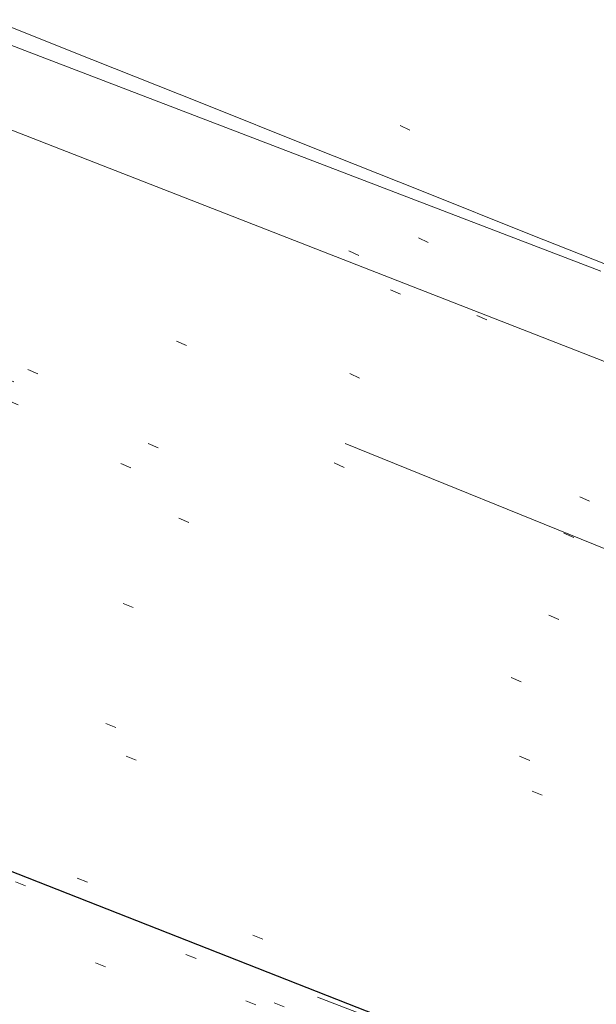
# Model space of a CAD drawing. Extents: x 413123 to 1465301, y 377724 to 504150.
# Tile 7 of 256: x 1463138.71 to 1463143.99, y 433252.07 to 433261.09. Entities that reach past the tile are written whole.
import ezdxf

# ---------------------------------------------------------------- set-up
doc = ezdxf.new("R2010")
doc.units = 0
doc.header["$MEASUREMENT"] = 0
for name, pattern in [('DGN Style 1', [8.732639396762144, 0.01453018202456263, -8.71810921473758]), ('DGN Style 3', [20.34225483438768, 14.53018202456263, -5.812072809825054]), ('DGN Style 5', [10.171127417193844, 4.35905460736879, -5.812072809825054]), ('ohcombex', [0])]:
    doc.linetypes.add(name, pattern=pattern)
for name, color, linetype, lineweight in [('DR_X_Text', 7, 'Continuous', 0), ('DT_X_Contour_Minor', 136, 'DGN Style 3', 0), ('DT_X_Terrain_Ground_Line', 92, 'DGN Style 3', 13), ('PV_X_Curb', 120, 'DGN Style 1', 0), ('PV_X_EOP', 7, 'DGN Style 3', 0), ('PV_X_Walk', 120, 'DGN Style 5', 0), ('UT_X_Overhead_Combined', 30, 'ohcombex', 0)]:
    doc.layers.add(name, color=color, linetype=linetype, lineweight=lineweight)
doc.layers.add('SV_Observation (Construction)', color=97, linetype='DGN Style 1', lineweight=0, transparency=0.9)
doc.layers.add('SV_Setup (Construction)', color=4, linetype='Continuous', lineweight=30, transparency=0.9)
doc.styles.add('X_Straight-Normal LS 0.50_0', font='calibril.ttf')
doc.dimstyles.new('X_Dec-0  Masked  Straight', dxfattribs={"dimtxt": 0.13999972, "dimasz": 0.13999972, "dimexe": 0.06999986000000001, "dimexo": 0.06999986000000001, "dimgap": 0.06999986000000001, "dimtad": 1, "dimdec": 0, "dimzin": 3, "dimdsep": 46, "dimtxsty": 'X_Straight-Normal LS 0.50_0', "dimcen": 0, "dimclrd": 7, "dimclre": 7, "dimaunit": 1, "dimadec": 4, "dimazin": 2, "dimtfac": 1, "dimtdec": 0, "dimtofl": 0, "dimtmove": 1, "dimatfit": 1, "dimfxl": 1, "dimtolj": 1, "dimtzin": 3, "dimlwd": 0, "dimlwe": 0, "dimarcsym": 0})

# ---------------------------------------------------------------- blocks, each defined once
blk = doc.blocks.new('*U5554', base_point=(1463158.719041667, 433438.2508333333, 579.5851666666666))
at = {"layer": 'DT_X_Contour_Minor', "elevation": 570.9999999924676, "flags": 128}
blk.add_lwpolyline([(1463009.796472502, 433261.168875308), (1463011.78215817, 433264.6803894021), (1463012.18799321, 433265.3971872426), (1463012.554490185, 433266.042646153), (1463012.881649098, 433266.6167661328), (1463013.169469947, 433267.1195471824), (1463014.420845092, 433269.2994012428), (1463019.893459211, 433272.9254937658), (1463020.153204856, 433274.935593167), (1463020.202159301, 433275.3127671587), (1463020.237703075, 433275.5828179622), (1463020.259836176, 433275.7457455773), (1463020.268558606, 433275.801550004), (1463020.273937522, 433275.8075308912), (1463020.286973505, 433275.8255635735), (1463020.322047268, 433275.8751759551), (1463020.37915881, 433275.9563680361), (1463020.458308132, 433276.0691398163), (1463020.698756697, 433276.4119708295), (1463020.868266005, 433276.5477448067), (1463021.196457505, 433276.6979434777), (1463021.683331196, 433276.862566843), (1463022.32888708, 433277.0416149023), (1463024.261945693, 433277.5383093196), (1463024.897747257, 433277.7013984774), (1463025.355357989, 433277.8181451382), (1463025.634777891, 433277.8885493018), (1463025.73600696, 433277.9126109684), (1463025.792630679, 433277.9167662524), (1463025.810514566, 433277.9236829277), (1463025.952399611, 433278.0738978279), (1463026.370390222, 433278.5215782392), (1463027.064486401, 433279.2667241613), (1463028.034688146, 433280.3093355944), (1463033.206542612, 433285.8689418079), (1463036.811969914, 433288.1031858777), (1463037.519382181, 433288.5539021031), (1463038.096435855, 433288.9485176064), (1463038.543130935, 433289.2870323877), (1463038.85946742, 433289.5694464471), (1463039.529219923, 433290.2477496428), (1463039.763360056, 433290.4733799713), (1463039.963466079, 433290.6415435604), (1463040.129537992, 433290.7522404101), (1463040.261575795, 433290.8054705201), (1463040.568297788, 433290.8707951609), (1463040.712714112, 433290.8856973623), (1463040.915921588, 433290.8814104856), (1463041.177920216, 433290.8579345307), (1463041.498709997, 433290.8152694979), (1463043.132908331, 433290.5713914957), (1463043.812184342, 433291.1962678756), (1463043.979676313, 433291.3734929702), (1463044.191033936, 433291.6373640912), (1463044.446257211, 433291.9878812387), (1463044.745346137, 433292.4250444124), (1463046.243447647, 433294.6673132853), (1463047.752313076, 433294.8105423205), (1463048.054738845, 433294.8353149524), (1463048.315359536, 433294.848248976), (1463048.534175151, 433294.8493443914), (1463048.71118569, 433294.8386011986), (1463049.127473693, 433294.794167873), (1463049.408280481, 433294.7356881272), (1463049.938484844, 433294.5935738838), (1463050.718086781, 433294.3678251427), (1463051.747086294, 433294.0584419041), (1463057.131011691, 433292.4195062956), (1463057.385113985, 433292.3253271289), (1463057.433293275, 433292.3074966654), (1463057.468930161, 433292.2943677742), (1463057.492024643, 433292.2859404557), (1463057.502576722, 433292.2822147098), (1463057.513992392, 433292.2785481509), (1463057.714762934, 433292.2018868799), (1463058.308512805, 433291.974652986), (1463059.295242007, 433291.5968464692), (1463060.674950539, 433291.0684673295), (1463064.878145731, 433289.4586927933), (1463066.328404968, 433288.9036778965), (1463067.526786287, 433288.4459641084), (1463068.473289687, 433288.0855514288), (1463069.167915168, 433287.8224398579), (1463070.684412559, 433287.2505438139), (1463071.409318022, 433286.9757210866), (1463072.446661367, 433286.5801749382), (1463073.796442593, 433286.0639053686), (1463075.458661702, 433285.4269123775), (1463080.307829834, 433283.5672998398), (1463082.112742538, 433282.8765559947), (1463083.890604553, 433282.1990338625), (1463085.641415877, 433281.5347334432), (1463087.365176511, 433280.8836547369), (1463091.925803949, 433279.1650738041), (1463093.522109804, 433278.5610658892), (1463094.89055679, 433278.0379778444), (1463096.031144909, 433277.5958096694), (1463096.943874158, 433277.2345613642), (1463099.074007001, 433276.3791257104), (1463100.004027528, 433276.0082480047), (1463101.196489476, 433275.5371916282), (1463102.651392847, 433274.9659565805), (1463104.36873764, 433274.294542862), (1463109.298245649, 433272.3705347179), (1463111.0014606, 433271.7017367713), (1463112.413974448, 433271.1383490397), (1463113.535787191, 433270.680371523), (1463114.366898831, 433270.3278042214), (1463116.195595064, 433269.5281717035), (1463116.827831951, 433269.2529667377), (1463117.353020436, 433269.0270762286), (1463117.771160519, 433268.8505001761), (1463118.0822522, 433268.7232385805), (1463118.769098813, 433268.449626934), (1463119.233134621, 433268.2659624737), (1463120.110107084, 433267.9201778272), (1463121.400016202, 433267.4122729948), (1463123.102861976, 433266.7422479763), (1463128.194366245, 433264.7393543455), (1463129.906589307, 433264.0691726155), (1463131.22463029, 433263.5607976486), (1463132.148489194, 433263.2142294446), (1463132.67816602, 433263.0294680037), (1463133.565061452, 433262.7525131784), (1463134.136427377, 433262.5542813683), (1463135.185353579, 433262.1673020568), (1463136.711840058, 433261.5915752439), (1463138.715886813, 433260.8271009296), (1463149.18241232, 433256.819143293)], dxfattribs=at)

msp = doc.modelspace()

# ---------------------------------------------------------------- linework, layer by layer
at = {"layer": 'PV_X_Curb'}
for points, knots in [([(1463034.114341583, 433358.5354235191, 570.967442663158), (1463034.382762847, 433357.8525596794, 570.9829174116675), (1463034.902669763, 433356.6746703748, 570.9791408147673), (1463036.322057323, 433354.5205973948, 570.6849760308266), (1463037.748960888, 433352.2020754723, 570.6878951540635), (1463040.018756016, 433349.1857511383, 570.9427811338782), (1463042.639031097, 433346.7780487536, 570.7955674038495), (1463044.970687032, 433345.5933757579, 570.8824061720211), (1463045.921303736, 433345.2188641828, 570.878208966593), (1463051.106075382, 433343.1762354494, 570.8553169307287), (1463056.290847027, 433341.1336067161, 570.8324248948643), (1463061.475618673, 433339.0909779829, 570.809532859), (1463062.018547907, 433338.9041474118, 570.7725412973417), (1463062.561477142, 433338.7173168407, 570.7355497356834), (1463063.104406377, 433338.5304862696, 570.6985581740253), (1463069.657625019, 433335.9461940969, 570.7210719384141), (1463076.21084366, 433333.3619019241, 570.7435857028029), (1463082.764062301, 433330.7776097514, 570.7660994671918), (1463087.246478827, 433329.0023655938, 570.8028168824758), (1463091.728895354, 433327.2271214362, 570.8395342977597), (1463096.211311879, 433325.4518772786, 570.8762517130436), (1463096.878442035, 433325.1897515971, 570.9638925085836), (1463097.545572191, 433324.9276259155, 571.0515333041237), (1463098.212702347, 433324.6655002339, 571.1391740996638), (1463104.831686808, 433322.094946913, 571.1640382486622), (1463111.45067127, 433319.524393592, 571.1889023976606), (1463118.069655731, 433316.953840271, 571.2137665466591), (1463125.957183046, 433313.9138789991, 571.1851535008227), (1463133.844710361, 433310.8739177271, 571.1565404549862), (1463141.732237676, 433307.8339564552, 571.1279274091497), (1463145.767175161, 433306.241790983, 571.1313455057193), (1463149.802112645, 433304.6496255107, 571.134763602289), (1463153.83705013, 433303.0574600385, 571.1381816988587), (1463154.355066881, 433302.8054079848, 571.0924572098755), (1463154.873083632, 433302.5533559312, 571.0467327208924), (1463155.391100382, 433302.3013038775, 571.0010082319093), (1463159.740180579, 433300.5574304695, 571.007755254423), (1463164.089260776, 433298.8135570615, 571.0145022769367), (1463168.438340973, 433297.0696836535, 571.0212492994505), (1463173.76020955, 433294.9893866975, 571.0517121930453), (1463179.082078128, 433292.9090897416, 571.0821750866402), (1463184.403946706, 433290.8287927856, 571.1126379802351), (1463184.927832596, 433290.6024130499, 571.183469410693), (1463185.451718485, 433290.3760333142, 571.254300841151), (1463185.975604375, 433290.1496535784, 571.3251322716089), (1463193.283059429, 433287.4009373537, 571.3274320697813), (1463200.590514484, 433284.6522211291, 571.3297318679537), (1463207.897969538, 433281.9035049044, 571.3320316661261), (1463214.611583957, 433279.3049910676, 571.3660593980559), (1463221.325198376, 433276.7064772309, 571.4000871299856), (1463228.038812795, 433274.1079633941, 571.4341148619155), (1463234.876881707, 433271.4003319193, 571.5030017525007), (1463241.714950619, 433268.6927004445, 571.5718886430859), (1463248.553019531, 433265.9850689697, 571.6407755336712), (1463252.53367608, 433264.4224603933, 571.6987979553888), (1463256.514332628, 433262.8598518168, 571.7568203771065), (1463260.494989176, 433261.2972432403, 571.8148427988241), (1463261.18962272, 433261.0748617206, 571.7422662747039), (1463261.884256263, 433260.8524802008, 571.6696897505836), (1463262.578889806, 433260.6300986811, 571.5971132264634), (1463267.974277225, 433258.4984942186, 571.5913249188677), (1463273.369664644, 433256.3668897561, 571.5855366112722), (1463278.765052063, 433254.2352852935, 571.5797483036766), (1463284.039124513, 433252.1341649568, 571.626583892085), (1463289.313196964, 433250.0330446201, 571.6734194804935), (1463294.587269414, 433247.9319242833, 571.7202550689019), (1463295.147837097, 433247.7325865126, 571.8045569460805), (1463295.70840478, 433247.533248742, 571.8888588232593), (1463296.268972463, 433247.3339109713, 571.9731607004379), (1463303.262539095, 433244.6091737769, 572.0038664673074), (1463310.256105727, 433241.8844365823, 572.034572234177), (1463317.249672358, 433239.1596993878, 572.0652780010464), (1463324.8255847, 433236.206749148, 572.1003223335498), (1463332.401497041, 433233.2537989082, 572.1353666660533), (1463339.977409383, 433230.3008486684, 572.1704109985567), (1463346.624217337, 433227.6724527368, 572.1699621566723), (1463353.271025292, 433225.044056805, 572.1695133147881), (1463359.917833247, 433222.4156608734, 572.1690644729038), (1463363.666535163, 433220.9685334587, 572.1740861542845), (1463367.415237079, 433219.521406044, 572.1791078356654), (1463371.163938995, 433218.0742786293, 572.1841295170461), (1463371.754596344, 433217.8301906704, 572.1047293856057), (1463372.345253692, 433217.5861027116, 572.0253292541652), (1463372.935911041, 433217.3420147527, 571.9459291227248), (1463380.338603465, 433214.4611246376, 571.9041823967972), (1463387.741295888, 433211.5802345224, 571.8624356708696), (1463395.143988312, 433208.6993444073, 571.8206889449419), (1463403.121855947, 433205.5721027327, 571.8539167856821), (1463411.099723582, 433202.4448610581, 571.8871446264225), (1463419.077591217, 433199.3176193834, 571.9203724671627), (1463419.407565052, 433199.1647159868, 571.9396248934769), (1463419.737538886, 433199.0118125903, 571.9588773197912), (1463420.067512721, 433198.8589091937, 571.9781297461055)], [0, 0, 0, 0, 0.004163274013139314, 0.007301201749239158, 0.0146979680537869, 0.01957460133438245, 0.02877745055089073, 0.03448275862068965, 0.03448275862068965, 0.03448275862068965, 0.06896551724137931, 0.06896551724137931, 0.06896551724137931, 0.1034482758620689, 0.1034482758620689, 0.1034482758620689, 0.1379310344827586, 0.1379310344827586, 0.1379310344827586, 0.1724137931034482, 0.1724137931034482, 0.1724137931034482, 0.2068965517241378, 0.2068965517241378, 0.2068965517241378, 0.2413793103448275, 0.2413793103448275, 0.2413793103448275, 0.2758620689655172, 0.2758620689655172, 0.2758620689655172, 0.3103448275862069, 0.3103448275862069, 0.3103448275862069, 0.3448275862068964, 0.3448275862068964, 0.3448275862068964, 0.3793103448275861, 0.3793103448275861, 0.3793103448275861, 0.4137931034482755, 0.4137931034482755, 0.4137931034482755, 0.4482758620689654, 0.4482758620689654, 0.4482758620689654, 0.4827586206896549, 0.4827586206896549, 0.4827586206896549, 0.5172413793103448, 0.5172413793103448, 0.5172413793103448, 0.5517241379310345, 0.5517241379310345, 0.5517241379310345, 0.5862068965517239, 0.5862068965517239, 0.5862068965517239, 0.6206896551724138, 0.6206896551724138, 0.6206896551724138, 0.6551724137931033, 0.6551724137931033, 0.6551724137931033, 0.6896551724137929, 0.6896551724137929, 0.6896551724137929, 0.7241379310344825, 0.7241379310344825, 0.7241379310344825, 0.7586206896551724, 0.7586206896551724, 0.7586206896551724, 0.7931034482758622, 0.7931034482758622, 0.7931034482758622, 0.8275862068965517, 0.8275862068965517, 0.8275862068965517, 0.8620689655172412, 0.8620689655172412, 0.8620689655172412, 0.8965517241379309, 0.8965517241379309, 0.8965517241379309, 0.9310344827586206, 0.9310344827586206, 0.9310344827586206, 0.9655172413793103, 0.9655172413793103, 0.9655172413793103, 1, 1, 1, 1]), ([(1463694.730807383, 433042.1012902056, 573.2000085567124), (1463688.122071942, 433044.6665198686, 573.2117681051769), (1463681.5133365, 433047.2317495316, 573.2235276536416), (1463674.904601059, 433049.7969791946, 573.2352872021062), (1463669.906627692, 433051.7384291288, 573.2422034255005), (1463664.908654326, 433053.679879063, 573.249119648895), (1463659.910680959, 433055.6213289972, 573.2560358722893), (1463659.31440991, 433055.8530469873, 573.3282538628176), (1463658.718138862, 433056.0847649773, 573.400471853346), (1463658.121867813, 433056.3164829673, 573.4726898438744), (1463656.811811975, 433056.8455353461, 573.4691755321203), (1463655.501756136, 433057.3745877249, 573.4656612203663), (1463654.191700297, 433057.9036401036, 573.4621469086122), (1463647.078403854, 433060.7016199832, 573.4311409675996), (1463639.965107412, 433063.4995998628, 573.4001350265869), (1463632.851810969, 433066.2975797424, 573.3691290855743), (1463626.603526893, 433068.7760307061, 573.3262890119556), (1463620.355242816, 433071.25448167, 573.2834489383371), (1463614.10695874, 433073.7329326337, 573.2406088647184), (1463606.821724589, 433076.5483492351, 573.1778320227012), (1463599.536490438, 433079.3637658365, 573.1150551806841), (1463592.251256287, 433082.1791824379, 573.052278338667), (1463585.048675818, 433085.0513616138, 572.9767093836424), (1463577.846095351, 433087.9235407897, 572.901140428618), (1463570.643514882, 433090.7957199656, 572.8255714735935), (1463568.520856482, 433091.6009161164, 572.8136526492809), (1463566.398198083, 433092.4061122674, 572.8017338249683), (1463564.275539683, 433093.2113084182, 572.7898150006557), (1463563.658286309, 433093.4932407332, 572.723361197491), (1463563.041032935, 433093.7751730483, 572.6569073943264), (1463562.423779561, 433094.0571053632, 572.5904535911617), (1463557.897842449, 433095.8076798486, 572.5495712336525), (1463553.371905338, 433097.5582543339, 572.5086888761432), (1463548.845968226, 433099.3088288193, 572.4678065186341), (1463541.746736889, 433102.0973839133, 572.4116307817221), (1463534.647505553, 433104.8859390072, 572.3554550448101), (1463527.548274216, 433107.6744941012, 572.2992793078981), (1463527.099574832, 433107.8541490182, 572.3819727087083), (1463526.650875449, 433108.0338039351, 572.4646661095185), (1463526.202176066, 433108.2134588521, 572.5473595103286), (1463518.442801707, 433111.2934591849, 572.5872886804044), (1463510.683427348, 433114.3734595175, 572.6272178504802), (1463502.924052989, 433117.4534598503, 572.6671470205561), (1463495.101662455, 433120.5759616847, 572.6180249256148), (1463487.279271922, 433123.6984635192, 572.5689028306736), (1463479.456881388, 433126.8209653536, 572.5197807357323), (1463474.540841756, 433128.7396558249, 572.5305568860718), (1463469.624802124, 433130.6583462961, 572.5413330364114), (1463464.708762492, 433132.5770367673, 572.5521091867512), (1463464.15178183, 433132.7738995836, 572.4839343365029), (1463463.594801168, 433132.9707623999, 572.4157594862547), (1463463.037820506, 433133.1676252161, 572.3475846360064), (1463455.395093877, 433136.1460172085, 572.2965798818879), (1463447.752367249, 433139.1244092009, 572.2455751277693), (1463440.10964062, 433142.1028011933, 572.1945703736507), (1463439.463345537, 433142.3911085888, 572.2249332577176), (1463438.817050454, 433142.6794159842, 572.2552961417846), (1463438.170755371, 433142.9677233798, 572.2856590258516), (1463431.589276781, 433145.5431962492, 572.3185177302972), (1463425.007798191, 433148.1186691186, 572.351376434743), (1463418.4263196, 433150.6941419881, 572.3842351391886), (1463413.565512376, 433152.6091060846, 572.3506952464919), (1463408.704705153, 433154.5240701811, 572.3171553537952), (1463403.843897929, 433156.4390342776, 572.2836154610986), (1463402.295983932, 433157.0721267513, 572.2966227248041), (1463400.748069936, 433157.7052192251, 572.3096299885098), (1463399.20015594, 433158.3383116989, 572.3226372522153), (1463398.571326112, 433158.6030358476, 572.2531442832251), (1463397.942496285, 433158.8677599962, 572.1836513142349), (1463397.313666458, 433159.1324841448, 572.1141583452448), (1463389.499427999, 433162.1494767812, 572.1431257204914), (1463381.68518954, 433165.1664694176, 572.172093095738), (1463373.87095108, 433168.1834620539, 572.2010604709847), (1463373.202610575, 433168.4242856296, 572.2485422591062), (1463372.53427007, 433168.6651092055, 572.2960240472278), (1463371.865929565, 433168.9059327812, 572.3435058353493), (1463366.852918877, 433170.8940812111, 572.309207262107), (1463361.839908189, 433172.882229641, 572.2749086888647), (1463356.826897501, 433174.8703780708, 572.2406101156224), (1463350.263613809, 433177.4130764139, 572.2105829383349), (1463343.700330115, 433179.955774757, 572.1805557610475), (1463337.137046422, 433182.4984731, 572.1505285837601), (1463332.732110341, 433184.1753668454, 572.1399057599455), (1463328.327174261, 433185.8522605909, 572.129282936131), (1463323.922238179, 433187.5291543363, 572.1186601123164), (1463323.550514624, 433187.6736224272, 572.0672464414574), (1463323.17879107, 433187.8180905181, 572.0158327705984), (1463322.807067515, 433187.9625586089, 571.9644190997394), (1463314.242457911, 433191.4677850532, 571.9189611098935), (1463305.677848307, 433194.9730114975, 571.8735031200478), (1463297.113238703, 433198.4782379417, 571.8280451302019), (1463296.447798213, 433198.6498683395, 571.8729159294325), (1463295.782357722, 433198.8214987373, 571.917786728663), (1463295.116917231, 433198.9931291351, 571.9626575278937), (1463288.43623397, 433201.6173953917, 571.9595616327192), (1463281.755550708, 433204.2416616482, 571.9564657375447), (1463275.074867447, 433206.8659279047, 571.9533698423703), (1463270.698621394, 433208.5836220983, 571.955071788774), (1463266.322375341, 433210.3013162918, 571.9567737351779), (1463261.946129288, 433212.0190104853, 571.9584756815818), (1463261.255964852, 433212.2907585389, 571.8814296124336), (1463260.565800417, 433212.5625065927, 571.8043835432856), (1463259.875635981, 433212.8342546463, 571.7273374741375), (1463253.221984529, 433215.4661261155, 571.684237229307), (1463246.568333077, 433218.0979975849, 571.6411369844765), (1463239.914681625, 433220.7298690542, 571.5980367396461), (1463232.697418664, 433223.5591135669, 571.584901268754), (1463225.480155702, 433226.3883580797, 571.5717657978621), (1463218.262892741, 433229.2176025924, 571.5586303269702), (1463212.689928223, 433231.3845503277, 571.501804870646), (1463207.116963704, 433233.5514980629, 571.4449794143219), (1463201.543999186, 433235.7184457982, 571.3881539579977), (1463197.702392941, 433237.2969398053, 571.3824755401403), (1463193.860786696, 433238.8754338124, 571.376797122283), (1463190.01918045, 433240.4539278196, 571.3711187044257), (1463189.420555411, 433240.6641899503, 571.4587546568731), (1463188.821930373, 433240.874452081, 571.5463906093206), (1463188.223305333, 433241.0847142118, 571.6340265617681), (1463185.054584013, 433242.3131517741, 571.6250500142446), (1463181.885862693, 433243.5415893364, 571.6160734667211), (1463178.717141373, 433244.7700268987, 571.6070969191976), (1463171.181422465, 433247.7347391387, 571.5342143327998), (1463163.645703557, 433250.6994513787, 571.4613317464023), (1463156.10998465, 433253.6641636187, 571.3884491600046), (1463148.761307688, 433256.5197229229, 571.322577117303), (1463141.412630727, 433259.3752822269, 571.2567050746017), (1463134.063953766, 433262.2308415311, 571.1908330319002), (1463126.984343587, 433264.9936274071, 571.2120531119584), (1463119.904733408, 433267.756413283, 571.2332731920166), (1463112.82512323, 433270.519199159, 571.2544932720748), (1463106.948373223, 433272.8554993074, 571.272380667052), (1463101.071623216, 433275.1917994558, 571.290268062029), (1463095.19487321, 433277.5280996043, 571.3081554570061), (1463087.382378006, 433280.5556578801, 571.2445784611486), (1463079.569882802, 433283.583216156, 571.1810014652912), (1463071.757387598, 433286.6107744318, 571.1174244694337), (1463067.011834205, 433288.4980060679, 571.0790224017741), (1463062.266280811, 433290.385237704, 571.0406203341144), (1463057.520727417, 433292.27246934, 571.0022182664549), (1463052.596696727, 433294.1302708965, 570.9741905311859), (1463047.672666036, 433295.988072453, 570.946162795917), (1463042.748635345, 433297.8458740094, 570.9181350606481), (1463040.996474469, 433298.028892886, 570.6600759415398), (1463037.884741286, 433298.0614564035, 570.3732611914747), (1463033.533792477, 433297.4811137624, 570.213053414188), (1463028.578927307, 433295.8351240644, 570.8846791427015), (1463025.750437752, 433293.3300609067, 570.5443428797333), (1463024.222435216, 433291.00068514, 570.5092220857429), (1463023.412434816, 433289.7658735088, 570.490604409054), (1463022.602434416, 433288.5310618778, 570.4719867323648), (1463021.792434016, 433287.2962502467, 570.4533690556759), (1463021.001432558, 433285.3732457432, 570.5012869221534), (1463020.2104311, 433283.4502412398, 570.549204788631), (1463019.419429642, 433281.5272367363, 570.5971226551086), (1463018.531487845, 433279.3825151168, 570.6481372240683), (1463017.643546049, 433277.2377934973, 570.6991517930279), (1463016.755604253, 433275.0930718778, 570.7501663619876), (1463014.741467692, 433270.0950215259, 570.9656913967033), (1463012.727331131, 433265.096971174, 571.181216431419), (1463010.71319457, 433260.0989208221, 571.3967414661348)], [0, 0, 0, 0, 0.01923076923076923, 0.01923076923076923, 0.01923076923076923, 0.03846153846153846, 0.03846153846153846, 0.03846153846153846, 0.05769230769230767, 0.05769230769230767, 0.05769230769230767, 0.07692307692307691, 0.07692307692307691, 0.07692307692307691, 0.09615384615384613, 0.09615384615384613, 0.09615384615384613, 0.1153846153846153, 0.1153846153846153, 0.1153846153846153, 0.1346153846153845, 0.1346153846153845, 0.1346153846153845, 0.1538461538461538, 0.1538461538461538, 0.1538461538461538, 0.1730769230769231, 0.1730769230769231, 0.1730769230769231, 0.1923076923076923, 0.1923076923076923, 0.1923076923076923, 0.2115384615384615, 0.2115384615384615, 0.2115384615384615, 0.2307692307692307, 0.2307692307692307, 0.2307692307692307, 0.25, 0.25, 0.25, 0.269230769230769, 0.269230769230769, 0.269230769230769, 0.2884615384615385, 0.2884615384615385, 0.2884615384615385, 0.3076923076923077, 0.3076923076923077, 0.3076923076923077, 0.3269230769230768, 0.3269230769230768, 0.3269230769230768, 0.3461538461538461, 0.3461538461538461, 0.3461538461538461, 0.3653846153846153, 0.3653846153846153, 0.3653846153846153, 0.3846153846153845, 0.3846153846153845, 0.3846153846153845, 0.4038461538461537, 0.4038461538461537, 0.4038461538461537, 0.423076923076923, 0.423076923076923, 0.423076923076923, 0.4423076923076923, 0.4423076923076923, 0.4423076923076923, 0.4615384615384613, 0.4615384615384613, 0.4615384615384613, 0.4807692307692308, 0.4807692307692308, 0.4807692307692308, 0.5, 0.5, 0.5, 0.5192307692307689, 0.5192307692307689, 0.5192307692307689, 0.538461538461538, 0.538461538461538, 0.538461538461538, 0.5576923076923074, 0.5576923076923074, 0.5576923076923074, 0.576923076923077, 0.576923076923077, 0.576923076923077, 0.5961538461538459, 0.5961538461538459, 0.5961538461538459, 0.6153846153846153, 0.6153846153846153, 0.6153846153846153, 0.6346153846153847, 0.6346153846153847, 0.6346153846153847, 0.6538461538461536, 0.6538461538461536, 0.6538461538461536, 0.673076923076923, 0.673076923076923, 0.673076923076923, 0.6923076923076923, 0.6923076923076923, 0.6923076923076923, 0.7115384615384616, 0.7115384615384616, 0.7115384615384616, 0.7307692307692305, 0.7307692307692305, 0.7307692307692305, 0.7499999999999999, 0.7499999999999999, 0.7499999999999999, 0.7692307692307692, 0.7692307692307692, 0.7692307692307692, 0.7884615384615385, 0.7884615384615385, 0.7884615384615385, 0.8076923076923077, 0.8076923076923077, 0.8076923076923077, 0.826923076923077, 0.826923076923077, 0.826923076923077, 0.846153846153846, 0.846153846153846, 0.846153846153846, 0.8653846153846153, 0.8653846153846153, 0.8653846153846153, 0.8846153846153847, 0.8846153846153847, 0.8846153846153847, 0.9038461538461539, 0.9038461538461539, 0.9038461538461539, 0.9087225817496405, 0.9125585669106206, 0.9159702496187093, 0.9230769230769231, 0.9230769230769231, 0.9230769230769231, 0.9423076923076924, 0.9423076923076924, 0.9423076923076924, 0.9615384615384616, 0.9615384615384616, 0.9615384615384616, 0.9807692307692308, 0.9807692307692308, 0.9807692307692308, 1, 1, 1, 1])]:
    msp.add_open_spline(points, degree=3, knots=knots, dxfattribs=at)
at = {"layer": 'PV_X_EOP'}
for points, knots in [([(1463033.539703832, 433358.668730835, 570.9312826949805), (1463033.78085339, 433357.7791180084, 570.9319642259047), (1463034.311810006, 433356.414696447, 570.9129230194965), (1463035.936664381, 433354.210215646, 570.7574772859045), (1463037.392149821, 433351.9520015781, 570.7191112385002), (1463039.598433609, 433348.7987445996, 570.7996873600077), (1463042.441302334, 433346.5539274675, 570.6747714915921), (1463044.712350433, 433345.0075174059, 570.6881225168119), (1463045.691659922, 433344.6760572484, 570.6008205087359), (1463046.330306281, 433344.4598990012, 570.5438874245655), (1463046.96895264, 433344.243740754, 570.486954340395), (1463047.607598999, 433344.0275825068, 570.4300212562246), (1463047.46569072, 433343.5095853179, 570.4737916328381), (1463047.32378244, 433342.9915881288, 570.5175620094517), (1463047.181874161, 433342.4735909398, 570.5613323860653), (1463047.962688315, 433342.1715041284, 570.5523071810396), (1463048.74350247, 433341.8694173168, 570.5432819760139), (1463049.524316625, 433341.5673305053, 570.5342567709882), (1463049.723445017, 433342.0454324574, 570.5031497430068), (1463049.92257341, 433342.5235344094, 570.4720427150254), (1463050.121701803, 433343.0016363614, 570.4409356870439), (1463054.363252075, 433341.3299102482, 570.4898514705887), (1463058.604802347, 433339.658184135, 570.5387672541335), (1463062.84635262, 433337.9864580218, 570.5876830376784), (1463069.380437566, 433335.4247592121, 570.6248076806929), (1463075.914522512, 433332.8630604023, 570.6619323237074), (1463082.448607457, 433330.3013615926, 570.699056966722), (1463087.637972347, 433328.22388055, 570.7205322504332), (1463092.827337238, 433326.1463995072, 570.7420075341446), (1463098.016702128, 433324.0689184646, 570.7634828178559), (1463104.657268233, 433321.5116641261, 570.769767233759), (1463111.297834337, 433318.9544097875, 570.7760516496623), (1463117.938400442, 433316.3971554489, 570.7823360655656), (1463125.924840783, 433313.2674390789, 570.73748834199), (1463133.911281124, 433310.1377227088, 570.6926406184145), (1463141.897721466, 433307.0080063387, 570.647792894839), (1463141.717745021, 433306.5125578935, 570.6799613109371), (1463141.537768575, 433306.0171094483, 570.7121297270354), (1463141.35779213, 433305.5216610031, 570.7442981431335), (1463142.229950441, 433305.2201381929, 570.7485050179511), (1463143.102108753, 433304.9186153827, 570.7527118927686), (1463143.974267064, 433304.6170925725, 570.7569187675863), (1463144.185348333, 433305.0788176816, 570.735481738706), (1463144.396429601, 433305.5405427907, 570.7140447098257), (1463144.607510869, 433306.0022678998, 570.6926076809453), (1463147.58473388, 433304.8543661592, 570.7341019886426), (1463150.56195689, 433303.7064644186, 570.7755962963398), (1463153.539179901, 433302.558562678, 570.817090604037), (1463158.44037952, 433300.5705139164, 570.826934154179), (1463163.341579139, 433298.5824651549, 570.8367777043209), (1463168.242778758, 433296.5944163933, 570.8466212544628), (1463174.091388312, 433294.2251577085, 570.8787504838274), (1463179.939997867, 433291.8558990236, 570.9108797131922), (1463185.788607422, 433289.4866403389, 570.9430089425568), (1463193.090936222, 433286.8080451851, 571.0096381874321), (1463200.393265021, 433284.1294500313, 571.0762674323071), (1463207.695593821, 433281.4508548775, 571.1428966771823), (1463214.34865388, 433278.828976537, 571.1804566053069), (1463221.001713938, 433276.2070981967, 571.2180165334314), (1463227.654773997, 433273.5852198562, 571.2555764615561), (1463234.593717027, 433270.8614597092, 571.311327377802), (1463241.532660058, 433268.1376995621, 571.3670782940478), (1463248.471603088, 433265.413939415, 571.4228292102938), (1463251.006317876, 433264.4249023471, 571.4376305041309), (1463253.541032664, 433263.4358652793, 571.452431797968), (1463256.075747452, 433262.4468282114, 571.4672330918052), (1463255.94008792, 433261.9072334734, 571.4705339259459), (1463255.804428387, 433261.3676387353, 571.4738347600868), (1463255.668768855, 433260.8280439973, 571.4771355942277), (1463256.445551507, 433260.5848901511, 571.4871075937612), (1463257.222334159, 433260.3417363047, 571.4970795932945), (1463257.999116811, 433260.0985824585, 571.507051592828), (1463258.226294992, 433260.5106164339, 571.4958264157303), (1463258.453473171, 433260.9226504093, 571.4846012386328), (1463258.680651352, 433261.3346843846, 571.4733760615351), (1463259.925804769, 433260.8493021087, 571.4829525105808), (1463261.170958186, 433260.3639198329, 571.4925289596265), (1463262.416111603, 433259.878537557, 571.5021054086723), (1463267.791649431, 433257.7869022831, 571.5241727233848), (1463273.167187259, 433255.6952670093, 571.5462400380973), (1463278.542725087, 433253.6036317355, 571.5683073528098), (1463284.352399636, 433251.3217999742, 571.5814787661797), (1463290.162074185, 433249.039968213, 571.5946501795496), (1463295.971748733, 433246.7581364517, 571.6078215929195), (1463302.949122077, 433244.0521724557, 571.6351321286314), (1463309.926495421, 433241.3462084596, 571.6624426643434), (1463316.903868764, 433238.6402444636, 571.6897532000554), (1463324.563747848, 433235.6405621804, 571.7285381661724), (1463332.223626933, 433232.6408798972, 571.7673231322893), (1463339.883506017, 433229.641197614, 571.8061080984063), (1463346.449952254, 433227.0690864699, 571.8205958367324), (1463353.01639849, 433224.4969753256, 571.8350835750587), (1463359.582844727, 433221.9248641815, 571.8495713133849), (1463363.961849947, 433220.2403229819, 571.8408310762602), (1463368.340855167, 433218.5557817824, 571.8320908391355), (1463372.719860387, 433216.8712405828, 571.8233506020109), (1463380.126525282, 433213.9587859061, 571.7905530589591), (1463387.533190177, 433211.0463312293, 571.7577555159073), (1463394.939855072, 433208.1338765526, 571.7249579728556), (1463402.425974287, 433205.1637758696, 571.7534560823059), (1463409.912093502, 433202.1936751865, 571.7819541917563), (1463417.398212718, 433199.2235745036, 571.8104523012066), (1463417.229394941, 433198.7682275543, 571.8194733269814), (1463417.060577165, 433198.3128806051, 571.8284943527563), (1463416.891759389, 433197.8575336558, 571.8375153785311), (1463417.692446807, 433197.4966240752, 571.8487103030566), (1463418.493134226, 433197.1357144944, 571.859905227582), (1463419.293821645, 433196.7748049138, 571.8711001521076), (1463419.475032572, 433197.247288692, 571.8477905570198), (1463419.6562435, 433197.7197724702, 571.8244809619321), (1463419.837454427, 433198.1922562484, 571.8011713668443), (1463419.83781155, 433198.2226624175, 571.7953862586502), (1463419.838168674, 433198.2530685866, 571.789601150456), (1463419.838525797, 433198.2834747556, 571.7838160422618)], [0, 0, 0, 0, 0.003968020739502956, 0.006425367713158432, 0.01199892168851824, 0.01581541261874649, 0.02326256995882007, 0.02777777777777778, 0.02777777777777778, 0.02777777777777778, 0.05555555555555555, 0.05555555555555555, 0.05555555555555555, 0.08333333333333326, 0.08333333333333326, 0.08333333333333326, 0.1111111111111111, 0.1111111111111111, 0.1111111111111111, 0.1388888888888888, 0.1388888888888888, 0.1388888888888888, 0.1666666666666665, 0.1666666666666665, 0.1666666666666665, 0.1944444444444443, 0.1944444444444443, 0.1944444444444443, 0.2222222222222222, 0.2222222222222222, 0.2222222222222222, 0.25, 0.25, 0.25, 0.2777777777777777, 0.2777777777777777, 0.2777777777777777, 0.3055555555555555, 0.3055555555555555, 0.3055555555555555, 0.333333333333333, 0.333333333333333, 0.333333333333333, 0.3611111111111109, 0.3611111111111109, 0.3611111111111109, 0.3888888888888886, 0.3888888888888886, 0.3888888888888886, 0.4166666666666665, 0.4166666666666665, 0.4166666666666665, 0.4444444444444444, 0.4444444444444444, 0.4444444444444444, 0.472222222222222, 0.472222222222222, 0.472222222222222, 0.5, 0.5, 0.5, 0.5277777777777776, 0.5277777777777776, 0.5277777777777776, 0.5555555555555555, 0.5555555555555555, 0.5555555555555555, 0.5833333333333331, 0.5833333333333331, 0.5833333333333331, 0.6111111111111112, 0.6111111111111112, 0.6111111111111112, 0.638888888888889, 0.638888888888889, 0.638888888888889, 0.6666666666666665, 0.6666666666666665, 0.6666666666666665, 0.6944444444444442, 0.6944444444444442, 0.6944444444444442, 0.722222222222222, 0.722222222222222, 0.722222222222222, 0.7499999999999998, 0.7499999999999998, 0.7499999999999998, 0.7777777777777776, 0.7777777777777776, 0.7777777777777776, 0.8055555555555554, 0.8055555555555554, 0.8055555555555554, 0.8333333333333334, 0.8333333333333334, 0.8333333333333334, 0.861111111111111, 0.861111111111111, 0.861111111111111, 0.8888888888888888, 0.8888888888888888, 0.8888888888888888, 0.9166666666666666, 0.9166666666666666, 0.9166666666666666, 0.9444444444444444, 0.9444444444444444, 0.9444444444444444, 0.9722222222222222, 0.9722222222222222, 0.9722222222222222, 1, 1, 1, 1]), ([(1463695.37345491, 433042.3269481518, 573.2056029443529), (1463695.118355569, 433042.4173281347, 573.1929567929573), (1463694.863256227, 433042.5077081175, 573.1803106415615), (1463694.608156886, 433042.5980881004, 573.1676644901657), (1463688.127196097, 433045.133574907, 573.1638691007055), (1463681.646235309, 433047.6690617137, 573.1600737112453), (1463675.165274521, 433050.2045485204, 573.1562783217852), (1463668.255959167, 433052.9440202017, 573.1540820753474), (1463661.346643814, 433055.6834918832, 573.1518858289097), (1463654.437328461, 433058.4229635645, 573.149689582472), (1463647.338400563, 433061.2071824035, 573.1301154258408), (1463640.239472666, 433063.9914012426, 573.1105412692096), (1463633.140544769, 433066.7756200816, 573.0909671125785), (1463626.823799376, 433069.2202639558, 573.0453158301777), (1463620.507053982, 433071.6649078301, 572.999664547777), (1463614.190308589, 433074.1095517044, 572.9540132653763), (1463606.930945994, 433076.9629614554, 572.8967218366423), (1463599.671583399, 433079.8163712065, 572.8394304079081), (1463592.412220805, 433082.6697809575, 572.7821389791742), (1463585.208613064, 433085.5359198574, 572.7224006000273), (1463578.005005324, 433088.4020587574, 572.6626622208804), (1463570.801397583, 433091.2681976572, 572.6029238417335), (1463563.539543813, 433094.1288766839, 572.5195568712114), (1463556.277690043, 433096.9895557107, 572.4361899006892), (1463549.015836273, 433099.8502347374, 572.3528229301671), (1463541.464235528, 433102.896740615, 572.3143753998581), (1463533.912634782, 433105.9432464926, 572.2759278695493), (1463526.361034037, 433108.9897523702, 572.2374803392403), (1463524.510466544, 433109.6486739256, 572.222419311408), (1463522.659899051, 433110.307595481, 572.2073582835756), (1463520.809331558, 433110.9665170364, 572.1922972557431), (1463520.996148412, 433111.478044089, 572.2051758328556), (1463521.182965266, 433111.9895711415, 572.2180544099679), (1463521.36978212, 433112.5010981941, 572.2309329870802), (1463520.520611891, 433112.8412018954, 572.2365752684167), (1463519.671441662, 433113.1813055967, 572.2422175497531), (1463518.822271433, 433113.5214092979, 572.2478598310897), (1463518.644435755, 433113.0349413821, 572.2388127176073), (1463518.466600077, 433112.5484734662, 572.229765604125), (1463518.288764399, 433112.0620055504, 572.2207184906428), (1463514.835464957, 433113.4033588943, 572.2367800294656), (1463511.382165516, 433114.7447122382, 572.2528415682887), (1463507.928866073, 433116.0860655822, 572.2689031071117), (1463493.594865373, 433121.7420238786, 572.2482959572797), (1463479.260864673, 433127.3979821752, 572.2276888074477), (1463464.926863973, 433133.0539404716, 572.2070816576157), (1463449.455525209, 433139.0728186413, 572.1640707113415), (1463433.984186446, 433145.0916968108, 572.1210597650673), (1463418.512847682, 433151.1105749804, 572.0780488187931), (1463413.328996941, 433153.1553309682, 572.0135393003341), (1463408.145146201, 433155.200086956, 571.9490297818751), (1463402.961295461, 433157.2448429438, 571.8845202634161), (1463403.132465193, 433157.7716799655, 571.9190447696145), (1463403.303634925, 433158.2985169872, 571.953569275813), (1463403.474804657, 433158.825354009, 571.9880937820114), (1463402.600267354, 433159.1613721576, 571.9863420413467), (1463401.725730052, 433159.4973903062, 571.984590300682), (1463400.851192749, 433159.8334084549, 571.9828385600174), (1463400.653049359, 433159.3552482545, 571.9439093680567), (1463400.454905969, 433158.8770880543, 571.9049801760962), (1463400.256762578, 433158.3989278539, 571.8660509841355), (1463399.322085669, 433158.774478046, 571.9116587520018), (1463398.387408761, 433159.150028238, 571.9572665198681), (1463397.452731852, 433159.5255784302, 572.0028742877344), (1463389.04126259, 433162.8168634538, 571.9920574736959), (1463380.629793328, 433166.1081484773, 571.9812406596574), (1463372.218324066, 433169.3994335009, 571.9704238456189), (1463367.156032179, 433171.3851717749, 571.9528553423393), (1463362.093740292, 433173.370910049, 571.9352868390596), (1463357.031448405, 433175.3566483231, 571.91771833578), (1463350.485608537, 433177.9162151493, 571.9032139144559), (1463343.93976867, 433180.4757819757, 571.8887094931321), (1463337.393928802, 433183.0353488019, 571.8742050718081), (1463332.955818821, 433184.7683232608, 571.8612483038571), (1463328.517708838, 433186.5012977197, 571.8482915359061), (1463324.079598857, 433188.2342721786, 571.835334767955), (1463307.834725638, 433194.592922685, 571.7755947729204), (1463291.58985242, 433200.9515731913, 571.7158547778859), (1463275.344979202, 433207.3102236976, 571.6561147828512), (1463270.255842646, 433209.3105723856, 571.6395679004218), (1463265.16670609, 433211.3109210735, 571.6230210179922), (1463260.077569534, 433213.3112697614, 571.6064741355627), (1463253.452444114, 433215.9179517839, 571.5595870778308), (1463246.827318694, 433218.5246338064, 571.5127000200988), (1463240.202193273, 433221.1313158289, 571.4658129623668), (1463232.962477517, 433223.9732301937, 571.4532933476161), (1463225.722761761, 433226.8151445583, 571.4407737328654), (1463218.483046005, 433229.6570589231, 571.4282541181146), (1463212.90690448, 433231.8646312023, 571.4088467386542), (1463207.330762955, 433234.0722034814, 571.3894393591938), (1463201.754621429, 433236.2797757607, 571.3700319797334), (1463194.142429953, 433239.2572758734, 571.3409586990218), (1463186.530238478, 433242.2347759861, 571.3118854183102), (1463178.918047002, 433245.2122760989, 571.2828121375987), (1463169.428496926, 433248.9128530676, 571.1919051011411), (1463159.93894685, 433252.6134300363, 571.1009980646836), (1463150.449396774, 433256.314007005, 571.0100910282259), (1463145.077359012, 433258.4557943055, 570.9673048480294), (1463139.70532125, 433260.5975816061, 570.9245186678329), (1463134.333283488, 433262.7393689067, 570.8817324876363), (1463132.297653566, 433263.5246301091, 570.8037126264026), (1463130.262023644, 433264.3098913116, 570.7256927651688), (1463128.226393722, 433265.0951525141, 570.6476729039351), (1463128.413443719, 433265.4813551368, 570.6980714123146), (1463128.600493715, 433265.8675577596, 570.748469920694), (1463128.787543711, 433266.2537603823, 570.7988684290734), (1463127.919822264, 433266.676285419, 570.7925938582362), (1463127.052100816, 433267.0988104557, 570.786319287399), (1463126.184379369, 433267.5213354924, 570.7800447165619), (1463126.004706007, 433267.0870623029, 570.7088488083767), (1463125.825032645, 433266.6527891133, 570.6376529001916), (1463125.645359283, 433266.2185159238, 570.5664569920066), (1463121.458270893, 433267.8591123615, 570.6667666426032), (1463117.271182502, 433269.4997087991, 570.7670762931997), (1463113.084094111, 433271.1403052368, 570.8673859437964), (1463107.189564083, 433273.4271367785, 570.8747985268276), (1463101.295034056, 433275.7139683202, 570.8822111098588), (1463095.400504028, 433278.0007998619, 570.88962369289), (1463087.576983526, 433281.0591137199, 570.8606773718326), (1463079.753463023, 433284.117427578, 570.8317310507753), (1463071.92994252, 433287.175741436, 570.8027847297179), (1463067.216062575, 433289.0371870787, 570.7609532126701), (1463062.502182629, 433290.8986327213, 570.7191216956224), (1463057.788302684, 433292.7600783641, 570.6772901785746), (1463055.438489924, 433293.6549933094, 570.597871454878), (1463053.088677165, 433294.5499082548, 570.5184527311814), (1463050.738864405, 433295.4448232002, 570.4390340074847), (1463050.919405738, 433295.974786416, 570.493206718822), (1463051.099947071, 433296.5047496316, 570.547379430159), (1463051.280488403, 433297.0347128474, 570.6015521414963), (1463050.479713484, 433297.3478403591, 570.5996470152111), (1463049.678938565, 433297.660967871, 570.5977418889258), (1463048.878163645, 433297.9740953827, 570.5958367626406), (1463048.616684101, 433297.4827268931, 570.554312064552), (1463048.355204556, 433296.9913584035, 570.5127873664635), (1463048.093725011, 433296.499989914, 570.471262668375), (1463046.16244202, 433297.1796919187, 570.4532430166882), (1463044.231159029, 433297.8593939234, 570.4352233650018), (1463042.299876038, 433298.5390959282, 570.4172037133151), (1463040.683227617, 433298.6270722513, 570.3881765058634), (1463037.665619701, 433298.5647521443, 570.3323767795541), (1463033.387011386, 433297.9238663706, 570.2772123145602), (1463028.240821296, 433296.3164198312, 570.1397972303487), (1463025.314393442, 433293.7317706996, 570.0019896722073), (1463023.773730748, 433291.3674614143, 569.9858104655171), (1463022.862373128, 433289.9688870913, 569.9762398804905), (1463021.951015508, 433288.5703127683, 569.966669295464), (1463021.039657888, 433287.1717384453, 569.9570987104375)], [0, 0, 0, 0, 0.02083333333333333, 0.02083333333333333, 0.02083333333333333, 0.04166666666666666, 0.04166666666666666, 0.04166666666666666, 0.06249999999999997, 0.06249999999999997, 0.06249999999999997, 0.08333333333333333, 0.08333333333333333, 0.08333333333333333, 0.1041666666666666, 0.1041666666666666, 0.1041666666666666, 0.1249999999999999, 0.1249999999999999, 0.1249999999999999, 0.1458333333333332, 0.1458333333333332, 0.1458333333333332, 0.1666666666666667, 0.1666666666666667, 0.1666666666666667, 0.1875, 0.1875, 0.1875, 0.2083333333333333, 0.2083333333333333, 0.2083333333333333, 0.2291666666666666, 0.2291666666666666, 0.2291666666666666, 0.2499999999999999, 0.2499999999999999, 0.2499999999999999, 0.2708333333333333, 0.2708333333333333, 0.2708333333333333, 0.2916666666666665, 0.2916666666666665, 0.2916666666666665, 0.3125, 0.3125, 0.3125, 0.3333333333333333, 0.3333333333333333, 0.3333333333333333, 0.3541666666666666, 0.3541666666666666, 0.3541666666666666, 0.375, 0.375, 0.375, 0.3958333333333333, 0.3958333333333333, 0.3958333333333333, 0.4166666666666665, 0.4166666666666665, 0.4166666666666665, 0.4374999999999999, 0.4374999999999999, 0.4374999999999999, 0.4583333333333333, 0.4583333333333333, 0.4583333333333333, 0.4791666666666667, 0.4791666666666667, 0.4791666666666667, 0.4999999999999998, 0.4999999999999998, 0.4999999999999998, 0.5208333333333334, 0.5208333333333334, 0.5208333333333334, 0.5416666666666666, 0.5416666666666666, 0.5416666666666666, 0.5624999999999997, 0.5624999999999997, 0.5624999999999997, 0.5833333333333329, 0.5833333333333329, 0.5833333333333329, 0.6041666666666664, 0.6041666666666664, 0.6041666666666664, 0.625, 0.625, 0.625, 0.6458333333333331, 0.6458333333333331, 0.6458333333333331, 0.6666666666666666, 0.6666666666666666, 0.6666666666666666, 0.6875, 0.6875, 0.6875, 0.7083333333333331, 0.7083333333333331, 0.7083333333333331, 0.7291666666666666, 0.7291666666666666, 0.7291666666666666, 0.75, 0.75, 0.75, 0.7708333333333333, 0.7708333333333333, 0.7708333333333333, 0.7916666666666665, 0.7916666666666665, 0.7916666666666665, 0.8125, 0.8125, 0.8125, 0.8333333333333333, 0.8333333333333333, 0.8333333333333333, 0.8541666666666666, 0.8541666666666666, 0.8541666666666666, 0.875, 0.875, 0.875, 0.8958333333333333, 0.8958333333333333, 0.8958333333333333, 0.9166666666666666, 0.9166666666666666, 0.9166666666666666, 0.9375, 0.9375, 0.9375, 0.9583333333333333, 0.9583333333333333, 0.9583333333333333, 0.9631710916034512, 0.9674286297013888, 0.9713421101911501, 0.9791666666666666, 0.9791666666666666, 0.9791666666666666, 1, 1, 1, 1])]:
    msp.add_open_spline(points, degree=3, knots=knots, dxfattribs=at)
at = {"layer": 'PV_X_Walk'}
for points in [[(1463188.383904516, 433241.0283050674, 571.6407297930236), (1463188.749524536, 433238.8130315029, 571.6222810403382), (1463176.671695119, 433243.5359976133, 571.5625247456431), (1463155.154374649, 433251.7455271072, 571.4665213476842), (1463133.500041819, 433260.5405028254, 571.3155670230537), (1463112.422341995, 433268.7092345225, 571.2242132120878), (1463094.480765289, 433275.6675735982, 571.2272747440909), (1463070.961941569, 433285.0180284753, 571.1826832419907), (1463056.76361614, 433290.4693509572, 571.1211912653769), (1463041.95129066, 433296.3800532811, 570.9505547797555), (1463042.748635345, 433297.8458740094, 570.9181350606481)], [(1463437.749214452, 433135.8153911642, 572.4599726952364), (1463415.83608903, 433144.4276339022, 572.5458815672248), (1463397.279179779, 433151.6606000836, 572.4418575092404), (1463377.357430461, 433159.4426926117, 572.4761501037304), (1463355.662221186, 433168.0882334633, 572.2720484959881), (1463334.303778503, 433176.3390335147, 572.1543946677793), (1463319.674171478, 433182.0565013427, 572.1574307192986), (1463297.589302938, 433190.7128442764, 572.1480508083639), (1463271.942703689, 433200.7704184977, 572.0828525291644), (1463255.077571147, 433207.4354589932, 572.0320757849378), (1463236.574737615, 433214.6884157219, 571.9234399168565), (1463215.805891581, 433222.939960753, 571.8986055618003), (1463198.962714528, 433229.4536508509, 571.8725389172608), (1463175.557490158, 433238.7368146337, 571.7037750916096), (1463155.009569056, 433246.9489541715, 571.5624381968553), (1463132.019190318, 433255.740334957, 571.4309898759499), (1463110.653061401, 433264.2327149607, 571.3295597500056), (1463092.607261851, 433271.0393430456, 571.3040993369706), (1463069.720691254, 433280.2065160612, 571.309531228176), (1463055.059931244, 433285.7800722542, 571.1511223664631), (1463040.134531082, 433291.7758984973, 570.9620087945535), (1463036.337206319, 433293.5887255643, 570.8639328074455), (1463028.222198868, 433273.5782394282, 571.2166331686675), (1463021.689940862, 433256.4431906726, 572.0369938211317)]]:
    msp.add_polyline3d(points, dxfattribs=at)
at = {"layer": 'SV_Observation (Construction)', "transparency": 33554434}
for p, q in [((1463260.272564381, 433205.5834676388, 572.1004954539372), (1462892.549149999, 433349.8032199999, 571.22)), ((1463260.058265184, 433204.4871596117, 572.2212581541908), (1462892.549149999, 433349.8032199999, 571.22)), ((1463042.299876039, 433298.5390959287, 570.4172037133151), (1463260.25624, 433205.5898700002, 572.09)), ((1463042.299876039, 433298.5390959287, 570.4172037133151), (1463260.25624, 433205.5898700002, 572.09)), ((1463037.480514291, 433298.4516380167, 570.3336919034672), (1463260.25624, 433205.5898700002, 572.09)), ((1463037.508476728, 433297.924496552, 570.3927955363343), (1463260.25624, 433205.5898700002, 572.09)), ((1463048.878163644, 433297.9740953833, 570.5958367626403), (1463260.25624, 433205.5898700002, 572.09)), ((1463042.748635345, 433297.8458740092, 570.9181350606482), (1463260.25624, 433205.5898700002, 572.09)), ((1463042.748635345, 433297.8458740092, 570.9181350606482), (1463260.25624, 433205.5898700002, 572.09)), ((1463042.748635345, 433297.8458740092, 570.9181350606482), (1463260.25624, 433205.5898700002, 572.09)), ((1463033.289769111, 433297.7932726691, 570.2661026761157), (1463260.25624, 433205.5898700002, 572.09)), ((1463033.409309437, 433297.3251780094, 570.3292695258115), (1463260.25624, 433205.5898700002, 572.09)), ((1463051.280488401, 433297.0347128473, 570.6015521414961), (1463260.25624, 433205.5898700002, 572.09)), ((1463029.593598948, 433296.5532750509, 570.169287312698), (1463260.25624, 433205.5898700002, 572.09)), ((1463048.093725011, 433296.4999899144, 570.4712626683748), (1463260.25624, 433205.5898700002, 572.09)), ((1463041.95129066, 433296.3800532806, 570.9505547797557), (1463260.25624, 433205.5898700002, 572.09)), ((1463029.938775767, 433296.1221662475, 570.6242120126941), (1463260.25624, 433205.5898700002, 572.09)), ((1463029.976112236, 433296.0683579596, 570.6243834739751), (1463260.25624, 433205.5898700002, 572.09)), ((1463049.425908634, 433296.0696967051, 570.370337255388), (1463260.25624, 433205.5898700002, 572.09)), ((1463050.738864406, 433295.4448231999, 570.4390340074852), (1463260.25624, 433205.5898700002, 572.09)), ((1463032.567494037, 433295.2203690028, 570.6710320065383), (1463260.25624, 433205.5898700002, 572.09)), ((1463038.366291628, 433295.2225194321, 570.8028069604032), (1463260.25624, 433205.5898700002, 572.09)), ((1463034.210042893, 433294.7828243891, 570.7520379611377), (1463260.25624, 433205.5898700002, 572.09)), ((1463036.337206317, 433293.5887255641, 570.8639328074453), (1463260.25624, 433205.5898700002, 572.09)), ((1463057.788302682, 433292.7600783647, 570.6772901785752), (1463260.25624, 433205.5898700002, 572.09)), ((1463057.520727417, 433292.2724693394, 571.0022182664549), (1463260.25624, 433205.5898700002, 572.09)), ((1463040.13453108, 433291.7758984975, 570.9620087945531), (1463260.25624, 433205.5898700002, 572.09)), ((1463057.117082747, 433291.221042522, 571.0939327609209), (1463260.25624, 433205.5898700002, 572.09)), ((1463056.763616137, 433290.469350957, 571.121191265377), (1463260.25624, 433205.5898700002, 572.09)), ((1463050.671943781, 433287.3348429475, 571.2190006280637), (1463260.25624, 433205.5898700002, 572.09)), ((1463071.929942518, 433287.1757414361, 570.8027847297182), (1463260.25624, 433205.5898700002, 572.09)), ((1463071.757387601, 433286.6107744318, 571.1174244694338), (1463260.25624, 433205.5898700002, 572.09)), ((1463055.059931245, 433285.7800722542, 571.1511223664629), (1463260.25624, 433205.5898700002, 572.09)), ((1463071.345342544, 433285.6994469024, 571.1644538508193), (1463260.25624, 433205.5898700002, 572.09)), ((1463070.961941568, 433285.0180284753, 571.1826832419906), (1463260.25624, 433205.5898700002, 572.09)), ((1463060.233679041, 433283.5199739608, 571.2662608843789), (1463260.25624, 433205.5898700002, 572.09)), ((1463069.720691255, 433280.206516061, 571.3095312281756), (1463260.25624, 433205.5898700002, 572.09)), ((1463069.631606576, 433279.8695851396, 571.2884560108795), (1463260.25624, 433205.5898700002, 572.09)), ((1463095.400504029, 433278.0007998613, 570.8896236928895), (1463260.25624, 433205.5898700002, 572.09)), ((1463095.194873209, 433277.528099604, 571.3081554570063), (1463260.25624, 433205.5898700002, 572.09)), ((1463094.933809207, 433276.4927278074, 571.2335231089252), (1463260.25624, 433205.5898700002, 572.09)), ((1463078.922806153, 433275.8092055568, 571.4073055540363), (1463260.25624, 433205.5898700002, 572.09)), ((1463094.480765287, 433275.6675735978, 571.2272747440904), (1463260.25624, 433205.5898700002, 572.09)), ((1463089.122152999, 433272.3319881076, 571.3276779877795), (1463260.25624, 433205.5898700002, 572.09)), ((1463113.084094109, 433271.1403052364, 570.867385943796), (1463260.25624, 433205.5898700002, 572.09)), ((1463092.607261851, 433271.0393430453, 571.3040993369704), (1463260.25624, 433205.5898700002, 572.09)), ((1463112.825123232, 433270.5191991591, 571.254493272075), (1463260.25624, 433205.5898700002, 572.09)), ((1463112.759377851, 433269.7173033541, 571.1807935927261), (1463260.25624, 433205.5898700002, 572.09)), ((1463112.422341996, 433268.7092345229, 571.2242132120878), (1463260.25624, 433205.5898700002, 572.09)), ((1463098.293161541, 433268.3935701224, 571.3091889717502), (1463260.25624, 433205.5898700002, 572.09)), ((1463126.184379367, 433267.521335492, 570.7800447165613), (1463260.25624, 433205.5898700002, 572.09)), ((1463128.787543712, 433266.2537603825, 570.7988684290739), (1463260.25624, 433205.5898700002, 572.09)), ((1463125.645359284, 433266.2185159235, 570.5664569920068), (1463260.25624, 433205.5898700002, 572.09)), ((1463126.816028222, 433265.6200102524, 570.5838194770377), (1463260.25624, 433205.5898700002, 572.09)), ((1463128.226393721, 433265.0951525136, 570.6476729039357), (1463260.25624, 433205.5898700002, 572.09)), ((1463107.911334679, 433264.9033978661, 571.3761594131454), (1463260.25624, 433205.5898700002, 572.09)), ((1463110.653061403, 433264.2327149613, 571.3295597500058), (1463260.25624, 433205.5898700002, 572.09)), ((1463134.333283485, 433262.7393689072, 570.8817324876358), (1463260.25624, 433205.5898700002, 572.09)), ((1463134.063953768, 433262.2308415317, 571.1908330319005), (1463260.25624, 433205.5898700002, 572.09)), ((1463133.664618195, 433261.409674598, 571.2347395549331), (1463260.25624, 433205.5898700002, 572.09)), ((1463117.359755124, 433261.0299425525, 571.4463728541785), (1463260.25624, 433205.5898700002, 572.09)), ((1463133.500041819, 433260.540502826, 571.3155670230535), (1463260.25624, 433205.5898700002, 572.09)), ((1463127.298589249, 433257.2500692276, 571.4334030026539), (1463260.25624, 433205.5898700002, 572.09)), ((1463132.019190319, 433255.7403349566, 571.4309898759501), (1463260.25624, 433205.5898700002, 572.09)), ((1463136.880105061, 433253.3629953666, 571.4885656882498), (1463260.25624, 433205.5898700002, 572.09))]:
    msp.add_line(p, q, dxfattribs=at)
at = {"layer": 'SV_Setup (Construction)', "transparency": 33554434}
msp.add_line((1462892.549149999, 433349.8032199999, 571.22), (1463260.25624, 433205.5898700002, 572.09), dxfattribs=at)
at = {"layer": 'UT_X_Overhead_Combined'}
msp.add_polyline3d([(1462139.241260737, 433647.8769086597, 571.9766304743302), (1462204.108497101, 433622.5683865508, 571.3596886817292), (1462321.925540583, 433576.4959255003, 570.5507181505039), (1462538.647426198, 433492.5826531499, 570.503142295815), (1462692.257461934, 433434.33344082, 570.6587691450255), (1462874.881292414, 433363.3601294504, 571.973471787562), (1462981.345770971, 433321.3626986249, 570.8598579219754), (1463171.856751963, 433247.1371010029, 571.5480279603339)], dxfattribs=at)

# ---------------------------------------------------------------- block references
at = {"layer": 'DT_X_Terrain_Ground_Line'}
msp.add_blockref('*U5554', (1463158.719041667, 433438.2508333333, 579.5851666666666), dxfattribs=at)

# ---------------------------------------------------------------- leaders
at = {"layer": 'DR_X_Text', "color": 7, "linetype": 'Continuous', "lineweight": 0, "annotation_type": 0, "has_hookline": 1, "hookline_direction": 0, "text_width": 25.91933280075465}
msp.add_leader([(1463128.583180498, 433262.5692678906), (1463136.320117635, 433229.9184201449), (1463136.460117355, 433229.9184201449)], dimstyle='X_Dec-0  Masked  Straight', override={"dimscale": 0, "dimtxt": 0.13999972, "dimasz": 0.13999972, "dimtad": 0}, dxfattribs=at)

doc.saveas('drawing.dxf')
